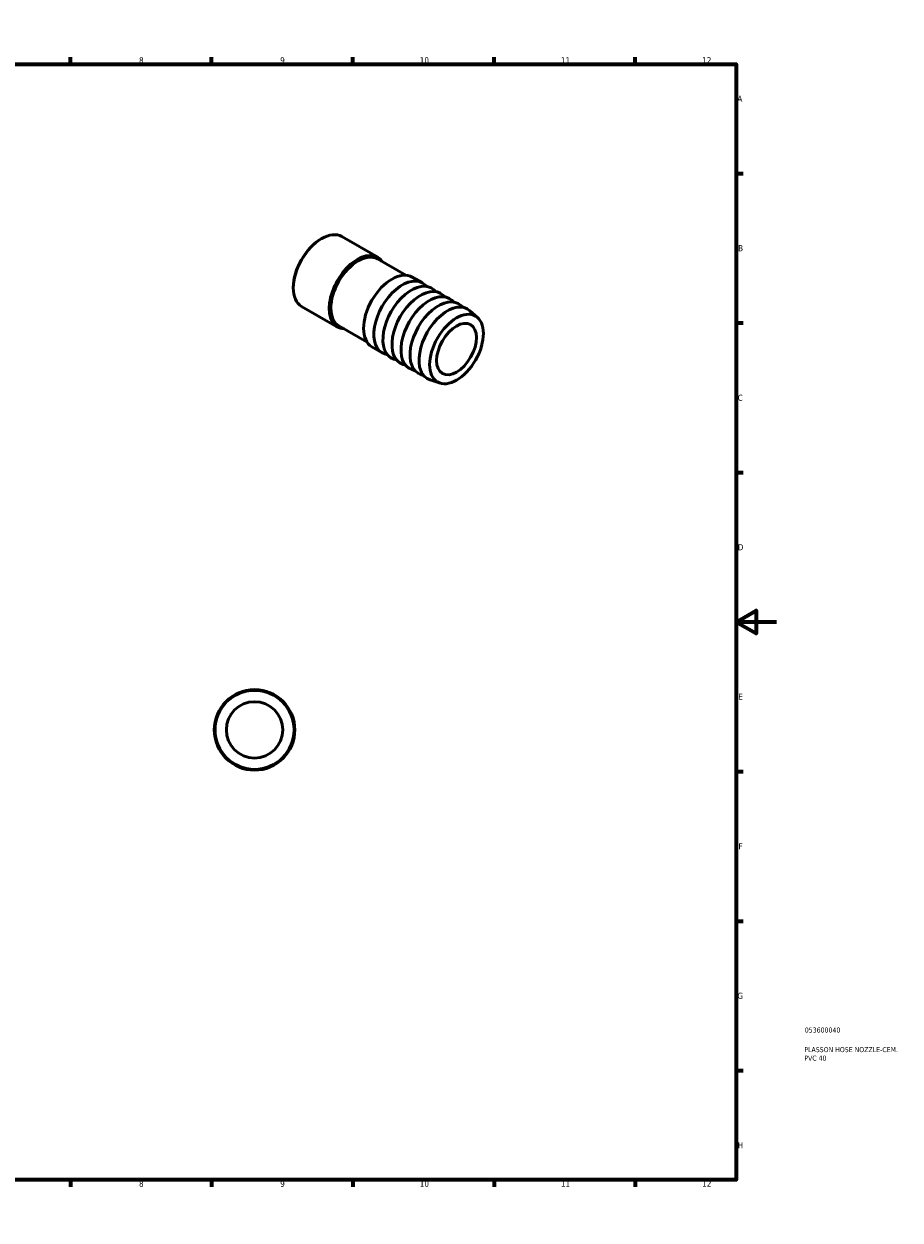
# Model space of a CAD drawing. Header units: millimetres. Extents: x 0 to 902, y 0 to 594.
# Tile 3 of 3: x 467 to 902, y 0 to 594. Entities that reach past the tile are written whole.
import ezdxf

# ---------------------------------------------------------------- set-up
doc = ezdxf.new("R2010")
doc.units = ezdxf.units.MM
for name, color, linetype, lineweight in [('Border (ANSI)', 7, 'Continuous', 70), ('Title (ISO)', 7, 'Continuous', 50), ('Visible (ANSI)', 7, 'Continuous', 50)]:
    doc.layers.add(name, color=color, linetype=linetype, lineweight=lineweight)
doc.styles.add('Note Text (ANSI)', font='tahoma.ttf')
doc.styles.add('Note Text (ISO)', font='tahoma.ttf')

# ---------------------------------------------------------------- blocks, each defined once
blk = doc.blocks.new('Borders Default Border')
at = {"layer": 'Border (ANSI)'}
for p, q in [((70.08, 574), (70.08, 577.45)), ((140.17, 574), (140.17, 577.45)), ((210.25, 574), (210.25, 577.45)), ((280.33, 574), (280.33, 577.45)), ((350.42, 574), (350.42, 577.45)), ((490.58, 574), (490.58, 577.45)), ((560.67, 574), (560.67, 577.45)), ((630.75, 574), (630.75, 577.45)), ((700.83, 574), (700.83, 577.45)), ((770.92, 574), (770.92, 577.45)), ((20, 519.75), (16.55, 519.75)), ((821, 519.75), (824.45, 519.75)), ((20, 445.5), (16.55, 445.5)), ((821, 445.5), (824.45, 445.5)), ((20, 371.25), (16.55, 371.25)), ((821, 371.25), (824.45, 371.25)), ((20, 222.75), (16.55, 222.75)), ((821, 222.75), (824.45, 222.75)), ((20, 148.5), (16.55, 148.5)), ((821, 148.5), (824.45, 148.5)), ((20, 74.25), (16.55, 74.25)), ((821, 74.25), (824.45, 74.25)), ((70.08, 20), (70.08, 16.55)), ((140.17, 20), (140.17, 16.55)), ((210.25, 20), (210.25, 16.55)), ((280.33, 20), (280.33, 16.55)), ((350.42, 20), (350.42, 16.55)), ((490.58, 20), (490.58, 16.55)), ((560.67, 20), (560.67, 16.55)), ((630.75, 20), (630.75, 16.55)), ((700.83, 20), (700.83, 16.55)), ((770.92, 20), (770.92, 16.55))]:
    blk.add_line(p, q, dxfattribs=at)
at = {"layer": 'Border (ANSI)', "flags": 128}
for points in [[(420.5, 594), (420.5, 574), (414.73, 584), (426.27, 584), (420.5, 574)], [(20, 20), (20, 574), (821, 574), (821, 20), (20, 20)], [(0, 297), (20, 297), (10, 302.77), (10, 291.23), (20, 297)], [(841, 297), (821, 297), (831, 302.77), (831, 291.23), (821, 297)], [(420.5, 0), (420.5, 20), (414.73, 10), (426.27, 10), (420.5, 20)]]:
    blk.add_lwpolyline(points, dxfattribs=at)
at = {"layer": 'Border (ANSI)', "attachment_point": 7, "style": 'Note Text (ANSI)'}
for s, insert, char_height in [('1', (34.35, 574.4), 3.05), ('2', (104.2, 574.4), 3.05), ('3', (174.26, 574.34), 3.05), ('4', (244.23, 574.4), 3.05), ('5', (314.48, 574.34), 3.05), ('6', (384.49, 574.34), 3.05), ('7', (454.6, 574.4), 3.05), ('8', (524.63, 574.33), 3.05), ('9', (594.7, 574.34), 3.05), ('10', (663.96, 574.34), 3.048), ('11', (734.04, 574.4), 3.048), ('12', (804.13, 574.4), 3.048), ('A', (16.78, 555.35), 3.05), ('A', (821.63, 555.35), 3.05), ('B', (17.15, 481.1), 3.05), ('B', (821.99, 481.1), 3.05), ('C', (16.95, 406.8), 3.05), ('C', (821.8, 406.8), 3.05), ('D', (16.96, 332.6), 3.05), ('D', (821.81, 332.6), 3.05), ('E', (17.21, 258.35), 3.05), ('E', (822.05, 258.35), 3.05), ('F', (17.29, 184.1), 3.05), ('F', (822.14, 184.1), 3.05), ('G', (16.81, 109.79), 3.05), ('G', (821.66, 109.79), 3.05), ('H', (16.97, 35.6), 3.05), ('H', (821.81, 35.6), 3.05), ('1', (34.35, 16.55), 3.05), ('2', (104.2, 16.55), 3.05), ('3', (174.26, 16.49), 3.05), ('4', (244.23, 16.55), 3.05), ('5', (314.48, 16.49), 3.05), ('6', (384.49, 16.49), 3.05), ('7', (454.6, 16.55), 3.05), ('8', (524.63, 16.48), 3.05), ('9', (594.7, 16.49), 3.05), ('10', (663.96, 16.49), 3.048), ('11', (734.04, 16.55), 3.048), ('12', (804.13, 16.55), 3.048)]:
    blk.add_mtext(s, dxfattribs=dict(at, insert=insert, char_height=char_height))
blk = doc.blocks.new('Title Blocks ISO')
at = {"layer": 'Title (ISO)', "color": 232, "true_color": 0xca0064, "style": 'Note Text (ISO)'}
for tag, p in [('PART_NUMBER_001', (34.08, 73.13)), ('DESCRIPTION_001', (33.84, 63.4)), ('DESCRIPTION_002', (33.84, 59.18))]:
    blk.add_attdef(tag, p, '', height=2.5, dxfattribs=at)

msp = doc.modelspace()

# ---------------------------------------------------------------- linework, layer by layer
at = {"layer": 'Visible (ANSI)'}
for p, q in [((614.988, 487.227), (615.269, 487.391)), ((643.124, 478.142), (625.305, 488.403)), ((656.996, 469.231), (643.007, 477.286)), ((665.327, 465.356), (660.2, 468.308)), ((667.491, 463.6), (666.5, 464.5)), ((601.182, 463.254), (601.182, 462.928)), ((671.97, 461.021), (670.979, 461.921)), ((676.448, 458.442), (675.457, 459.342)), ((623.162, 443.479), (605.343, 453.74)), ((680.926, 455.863), (679.935, 456.763)), ((685.405, 453.285), (684.414, 454.184)), ((692.748, 448.106), (688.892, 451.605)), ((637.833, 435.954), (623.845, 444.009)), ((645.366, 430.693), (640.239, 433.645)), ((647.971, 429.702), (646.695, 430.108)), ((652.449, 427.123), (651.174, 427.529)), ((656.927, 424.544), (655.652, 424.95)), ((661.406, 421.965), (660.13, 422.371)), ((665.884, 419.386), (664.609, 419.792)), ((674.049, 415.635), (669.087, 417.213))]:
    msp.add_line(p, q, dxfattribs=at)
for radius in [20, 19.6, 14]:
    msp.add_circle((581.964, 243.427), radius, dxfattribs=at)
for centre, major_axis, start_param, end_param in [((615.324, 471.072), (-9.981, -17.332), 3.1415927, 6.2831853), ((615.041, 471.235), (-9.781, -16.985), 3.9289245, 5.4958534), ((633.143, 460.81), (9.981, 17.332), 5.9993912, 9.7085721), ((633.426, 460.647), (-9.781, -16.985), 2.939217, 6.485561), ((633.426, 460.647), (-9.581, -16.638), 3.1415927, 6.2831853), ((650.22, 450.977), (-9.981, -17.332), 3.1415927, 6.2831853), ((655.346, 448.024), (-9.981, -17.332), 3.0163426, 6.4084354), ((659.825, 445.445), (-9.981, -17.332), 3.0163426, 6.4084354), ((664.303, 442.867), (-9.981, -17.332), 3.0163426, 6.4084354), ((668.781, 440.288), (-9.981, -17.332), 3.0163426, 6.4084354), ((673.26, 437.709), (-9.981, -17.332), 3.0163426, 6.4084354), ((677.738, 435.13), (-9.981, -17.332), 3.0163426, 6.4084354)]:
    msp.add_ellipse(centre, major_axis=major_axis, ratio=0.5780931, start_param=start_param, end_param=end_param, dxfattribs=at)
for major_axis in [(9.423, 16.364), (6.986, 12.132)]:
    msp.add_ellipse((682.216, 432.551), major_axis=major_axis, ratio=0.5780931, dxfattribs=at)

# ---------------------------------------------------------------- block references
msp.add_blockref('Borders Default Border', (0, 0))
msp.add_blockref('Title Blocks ISO', (821, 20)).add_auto_attribs({'PART_NUMBER_001': '053600040', 'DESCRIPTION_001': 'PLASSON HOSE NOZZLE-CEM.', 'DESCRIPTION_002': 'PVC 40'})

doc.saveas('drawing.dxf')
